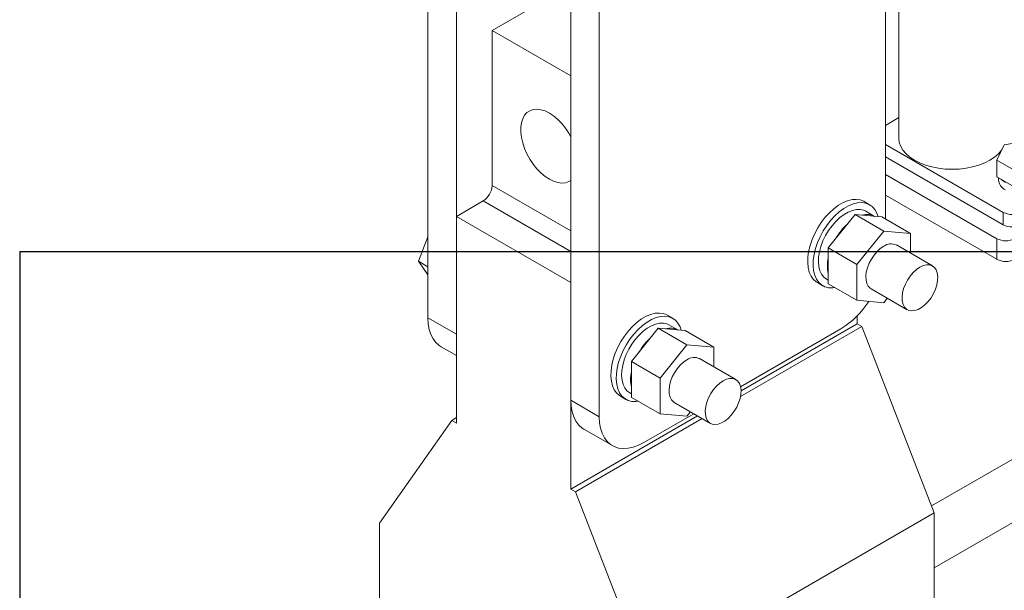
# Model space of a CAD drawing. Header units: millimetres. Extents: x 525 to 29324, y 175 to 20618.
# Tile 153 of 256: x 6672 to 7061, y 15181 to 15407. Entities that reach past the tile are written whole.
import ezdxf

# ---------------------------------------------------------------- set-up
doc = ezdxf.new("R2010")
doc.units = ezdxf.units.MM
doc.linetypes.add('SLD-Centrada-doble', pattern=[12.7, 6.35, -1.27, 1.27, -1.27, 1.27, -1.27])
doc.linetypes.add('SLD-Continua', pattern=[0])
doc.layers.add('COTAS', color=1, linetype='SLD-Continua')

msp = doc.modelspace()

# ---------------------------------------------------------------- linework, layer by layer
at = {"color": 7, "linetype": 'SLD-Continua', "lineweight": 18, "ltscale": 35}
for p, q in [((6833.15, 15607.46), (6833.15, 15289.01)), ((6844.38, 15600.98), (6844.38, 15282.53)), ((6889.63, 15574.86), (6889.63, 15256.41)), ((6900.86, 15568.38), (6900.86, 15249.93)), ((7013.99, 15328.03), (7013.99, 15447.83)), ((7019.28, 15447.61), (7019.28, 15359.87)), ((6889.63, 15420.52), (6858.52, 15402.56)), ((6858.52, 15402.56), (6889.63, 15384.6)), ((6858.52, 15341.32), (6858.52, 15402.56)), ((7019.28, 15368.11), (7013.99, 15365.06)), ((7013.99, 15357.54), (7060.51, 15330.68)), ((7060.89, 15357.41), (7058.05, 15351.29)), ((7071.48, 15359.05), (7060.89, 15357.41)), ((7013.99, 15352.64), (7060.51, 15325.78)), ((7058.05, 15351.29), (7065.81, 15346.81)), ((7058.05, 15344.76), (7058.05, 15351.29)), ((7013.99, 15345.7), (7058.04, 15320.27)), ((7058.05, 15344.76), (7065.81, 15340.28)), ((7058.64, 15344.42), (7058.64, 15343.54)), ((7013.99, 15337.53), (7058.04, 15312.11)), ((6844.38, 15329.07), (6854.98, 15335.2)), ((7007.69, 15333.71), (7005.56, 15334.94)), ((6844.38, 15247.42), (6844.38, 15329.07)), ((6889.63, 15302.95), (6844.38, 15329.07)), ((7001.97, 15329.79), (6991.37, 15316.6)), ((7013.29, 15323.26), (7001.97, 15329.79)), ((7012.58, 15328.84), (7001.97, 15329.79)), ((7009.67, 15329.1), (7006.19, 15331.11)), ((7023.89, 15322.31), (7012.58, 15328.84)), ((7013.29, 15323.26), (7002.68, 15310.07)), ((7023.89, 15322.31), (7013.29, 15323.26)), ((7023.89, 15314.54), (7023.89, 15322.31)), ((6829.39, 15311.33), (6833.15, 15321.03)), ((7032.6, 15309.51), (7018.29, 15317.78)), ((7002.68, 15310.07), (6991.37, 15316.6)), ((6991.37, 15316.6), (6991.37, 15302.45)), ((6833.15, 15309.16), (6829.39, 15311.33)), ((6833.15, 15305.98), (6829.39, 15311.33)), ((7002.68, 15310.07), (7002.68, 15295.92)), ((6889.63, 15302.95), (6889.63, 15221.3)), ((6987.07, 15302.89), (6989.19, 15301.67)), ((6990.69, 15304.27), (6991.37, 15303.88)), ((7002.68, 15295.92), (6991.37, 15302.45)), ((7008.29, 15300.46), (7022.6, 15292.19)), ((7002.68, 15295.92), (7013.29, 15294.98)), ((7013.29, 15294.98), (7014.71, 15296.75)), ((6929.9, 15288.81), (6927.78, 15290.03)), ((6931.89, 15284.2), (6928.4, 15286.21)), ((7002.77, 15286.61), (6956.89, 15260.13)), ((7002.77, 15289.75), (7002.77, 15286.61)), ((7002.77, 15286.61), (7004.61, 15285.55)), ((6924.19, 15284.89), (6913.58, 15271.7)), ((6935.5, 15278.36), (6924.19, 15284.89)), ((6934.8, 15283.94), (6924.19, 15284.89)), ((6946.11, 15277.41), (6934.8, 15283.94)), ((7004.61, 15285.55), (6956.67, 15257.87)), ((6956.71, 15261.76), (6996.31, 15284.62)), ((7004.61, 15285.55), (7033.17, 15211.9)), ((6838.33, 15277.57), (6844.38, 15274.08)), ((6935.5, 15278.36), (6924.9, 15265.16)), ((6946.11, 15277.41), (6935.5, 15278.36)), ((6946.11, 15269.64), (6946.11, 15277.41)), ((6924.9, 15265.16), (6913.58, 15271.7)), ((6913.58, 15271.7), (6913.58, 15257.55)), ((6954.82, 15264.61), (6940.5, 15272.88)), ((6924.9, 15265.16), (6924.9, 15251.02)), ((6912.91, 15259.36), (6913.58, 15258.97)), ((6909.28, 15257.99), (6911.41, 15256.77)), ((6924.9, 15251.02), (6913.58, 15257.55)), ((6930.5, 15255.56), (6944.82, 15247.29)), ((6935.5, 15250.07), (6936.93, 15251.85)), ((6813.97, 15207.82), (6842.54, 15248.48)), ((6844.38, 15249.54), (6842.54, 15248.48)), ((6842.54, 15248.48), (6844.38, 15247.42)), ((6939.74, 15250.22), (6889.63, 15221.3)), ((6941.58, 15249.16), (6891.47, 15220.23)), ((6918.53, 15239.72), (6938.24, 15251.09)), ((6924.9, 15251.02), (6935.5, 15250.07)), ((6894.81, 15244.96), (6906.03, 15238.48)), ((6889.63, 15221.3), (6891.47, 15220.23)), ((6891.47, 15220.23), (6920.04, 15146.58)), ((7033.17, 15211.9), (6920.04, 15146.58)), ((7033.17, 15211.9), (7033.17, 15113.91)), ((6813.97, 15109.83), (6813.97, 15207.82))]:
    msp.add_line(p, q, dxfattribs=at)
at = {"color": 8, "linetype": 'SLD-Centrada-doble', "lineweight": 18, "ltscale": 35}
for p, q in [((6858.52, 15341.32), (6889.63, 15323.36)), ((6889.63, 15315.2), (6854.98, 15335.2)), ((7060.51, 15325.78), (7060.51, 15330.68)), ((7058.04, 15312.11), (7058.04, 15320.27)), ((6833.15, 15289.01), (6844.38, 15282.53)), ((6889.63, 15256.41), (6900.86, 15249.93)), ((7099.48, 15253.52), (7032.11, 15214.63)), ((7099.48, 15253.52), (7032.11, 15214.63)), ((7099.48, 15253.52), (7032.11, 15214.63)), ((7099.48, 15253.52), (7032.11, 15214.63)), ((7099.48, 15253.52), (7032.11, 15214.63)), ((7100.46, 15229.04), (7033.17, 15190.19)), ((7100.46, 15229.04), (7033.17, 15190.19)), ((7100.46, 15229.04), (7033.17, 15190.19)), ((7100.46, 15229.04), (7033.17, 15190.19)), ((7100.46, 15229.04), (7033.17, 15190.19))]:
    msp.add_line(p, q, dxfattribs=at)
at = {"color": 7, "linetype": 'SLD-Continua', "lineweight": 18, "ltscale": 35, "flags": 128}
for points in [[(6881.14, 15343.77), (6879.46, 15344.89), (6877.81, 15346.28), (6876.24, 15347.9), (6874.77, 15349.72), (6873.45, 15351.7), (6872.3, 15353.8), (6871.35, 15355.96), (6870.61, 15358.14), (6870.11, 15360.3), (6869.86, 15362.37), (6869.86, 15364.33), (6870.11, 15366.11), (6870.61, 15367.69), (6871.35, 15369.03), (6872.3, 15370.09), (6873.45, 15370.86), (6874.77, 15371.31), (6876.24, 15371.44), (6877.81, 15371.25), (6879.46, 15370.73), (6881.14, 15369.9), (6882.83, 15368.78), (6884.48, 15367.4), (6886.05, 15365.77), (6887.52, 15363.95), (6888.84, 15361.97), (6889.63, 15360.58)], [(7019.28, 15359.87), (7019.46, 15358.28), (7020, 15356.72), (7020.88, 15355.21), (7022.1, 15353.78), (7023.64, 15352.46), (7025.45, 15351.26), (7027.53, 15350.21), (7029.82, 15349.33), (7032.29, 15348.63), (7034.9, 15348.11), (7037.61, 15347.8), (7040.36, 15347.7), (7043.11, 15347.8), (7045.82, 15348.11), (7048.43, 15348.63), (7050.9, 15349.33), (7053.19, 15350.21), (7055.27, 15351.26), (7057.09, 15352.46), (7058.62, 15353.78), (7059.84, 15355.21), (7059.93, 15355.34)], [(6889.63, 15343.3), (6888.84, 15342.82), (6887.52, 15342.36), (6886.05, 15342.23), (6884.48, 15342.43), (6882.83, 15342.95), (6881.14, 15343.77)], [(7059.72, 15343.8), (7060.21, 15343.3), (7061.36, 15342.44)], [(7005.56, 15334.94), (7005.4, 15335.03), (7004, 15335.57), (7002.46, 15335.8), (7000.79, 15335.69), (6999.03, 15335.26), (6997.23, 15334.51), (6995.4, 15333.46), (6993.6, 15332.12), (6991.84, 15330.53), (6990.17, 15328.71), (6988.63, 15326.7), (6987.23, 15324.54), (6986.01, 15322.26), (6984.99, 15319.93), (6984.19, 15317.57), (6983.62, 15315.24), (6983.31, 15312.98), (6983.24, 15310.84), (6983.43, 15308.85), (6983.87, 15307.06), (6984.56, 15305.51), (6985.47, 15304.21), (6986.59, 15303.2), (6987.07, 15302.89)], [(7011.05, 15328.98), (7010.57, 15330.35), (7009.77, 15331.78), (7008.74, 15332.94), (7007.52, 15333.8), (7006.13, 15334.35), (7004.58, 15334.57), (7002.91, 15334.47), (7001.16, 15334.04), (6999.35, 15333.29), (6997.52, 15332.23), (6995.72, 15330.9), (6993.96, 15329.3), (6992.29, 15327.48), (6990.75, 15325.47), (6989.35, 15323.31), (6988.13, 15321.04), (6987.11, 15318.7), (6986.31, 15316.35), (6985.74, 15314.02), (6985.43, 15311.76), (6985.36, 15309.62), (6985.55, 15307.63), (6986, 15305.84), (6986.68, 15304.28), (6987.59, 15302.98), (6988.71, 15301.97), (6990.03, 15301.26), (6991.5, 15300.88), (6993.12, 15300.82), (6994.02, 15300.92)], [(7006.19, 15331.11), (7005.36, 15331.5), (7004, 15331.81), (7002.5, 15331.79), (7000.91, 15331.45), (6999.27, 15330.79), (6997.6, 15329.83), (6995.96, 15328.59), (6994.37, 15327.1), (6992.88, 15325.39), (6991.51, 15323.5), (6990.3, 15321.48), (6989.29, 15319.37), (6988.48, 15317.23), (6987.9, 15315.09), (6987.56, 15313.02), (6987.48, 15311.05), (6987.65, 15309.23), (6988.06, 15307.61), (6988.72, 15306.22), (6989.6, 15305.1), (6990.68, 15304.27), (6990.69, 15304.27)], [(7013.29, 15317.28), (7011.95, 15316.36), (7010.66, 15315.18), (7009.46, 15313.78), (7008.41, 15312.21), (7007.53, 15310.53), (7006.85, 15308.8), (7006.41, 15307.08), (7006.22, 15305.43), (7006.29, 15303.92), (7006.6, 15302.59), (7007.16, 15301.5), (7007.94, 15300.69), (7008.29, 15300.46)], [(7027.6, 15309.02), (7026.27, 15308.1), (7024.98, 15306.92), (7023.78, 15305.51), (7022.72, 15303.94), (7021.84, 15302.26), (7021.17, 15300.53), (7020.73, 15298.81), (7020.54, 15297.16), (7020.61, 15295.65), (7020.92, 15294.32), (7021.48, 15293.23), (7022.26, 15292.42), (7023.23, 15291.91), (7024.36, 15291.72), (7025.61, 15291.87), (7026.93, 15292.34), (7028.28, 15293.11), (7029.6, 15294.17), (7030.84, 15295.46), (7031.98, 15296.96), (7032.95, 15298.59), (7033.73, 15300.3), (7034.29, 15302.04), (7034.6, 15303.73), (7034.67, 15305.32), (7034.48, 15306.74), (7034.04, 15307.96), (7033.36, 15308.91), (7032.48, 15309.58), (7031.43, 15309.93), (7030.23, 15309.95), (7028.94, 15309.64), (7027.6, 15309.02)], [(6927.78, 15290.03), (6927.62, 15290.12), (6926.22, 15290.67), (6924.67, 15290.9), (6923.01, 15290.79), (6921.25, 15290.36), (6919.45, 15289.61), (6917.62, 15288.55), (6915.81, 15287.22), (6914.06, 15285.62), (6912.39, 15283.8), (6910.84, 15281.79), (6909.45, 15279.63), (6908.22, 15277.36), (6907.2, 15275.03), (6906.4, 15272.67), (6905.84, 15270.34), (6905.52, 15268.08), (6905.46, 15265.94), (6905.65, 15263.95), (6906.09, 15262.16), (6906.78, 15260.6), (6907.69, 15259.3), (6908.81, 15258.29), (6909.28, 15257.99)], [(6838.33, 15277.57), (6837.6, 15278.04), (6836.28, 15279.22), (6835.17, 15280.69), (6834.3, 15282.44), (6833.66, 15284.42), (6833.28, 15286.63), (6833.15, 15289.01)], [(6933.27, 15284.08), (6932.78, 15285.45), (6931.98, 15286.88), (6930.96, 15288.04), (6929.74, 15288.9), (6928.34, 15289.45), (6926.8, 15289.67), (6925.13, 15289.57), (6923.37, 15289.13), (6921.57, 15288.38), (6919.74, 15287.33), (6917.93, 15285.99), (6916.18, 15284.4), (6914.51, 15282.58), (6912.97, 15280.57), (6911.57, 15278.41), (6910.35, 15276.14), (6909.33, 15273.8), (6908.53, 15271.44), (6907.96, 15269.11), (6907.64, 15266.86), (6907.58, 15264.71), (6907.77, 15262.73), (6908.21, 15260.94), (6908.9, 15259.38), (6909.81, 15258.08), (6910.93, 15257.07), (6912.25, 15256.36), (6913.72, 15255.98), (6915.33, 15255.92), (6916.24, 15256.02)], [(6928.4, 15286.21), (6927.58, 15286.6), (6926.21, 15286.9), (6924.72, 15286.89), (6923.13, 15286.55), (6921.49, 15285.89), (6919.82, 15284.93), (6918.18, 15283.69), (6916.59, 15282.19), (6915.1, 15280.49), (6913.73, 15278.6), (6912.52, 15276.58), (6911.5, 15274.47), (6910.7, 15272.33), (6910.12, 15270.19), (6909.78, 15268.11), (6909.7, 15266.15), (6909.87, 15264.33), (6910.28, 15262.71), (6910.94, 15261.32), (6911.82, 15260.2), (6912.9, 15259.37), (6912.91, 15259.36)], [(6935.5, 15272.38), (6934.17, 15271.46), (6932.88, 15270.28), (6931.68, 15268.88), (6930.62, 15267.31), (6929.74, 15265.63), (6929.07, 15263.89), (6928.63, 15262.17), (6928.44, 15260.53), (6928.5, 15259.01), (6928.82, 15257.69), (6929.38, 15256.6), (6930.16, 15255.78), (6930.5, 15255.56)], [(6949.82, 15264.11), (6948.48, 15263.19), (6947.19, 15262.01), (6946, 15260.61), (6944.94, 15259.04), (6944.06, 15257.36), (6943.39, 15255.63), (6942.95, 15253.91), (6942.76, 15252.26), (6942.82, 15250.75), (6943.14, 15249.42), (6943.7, 15248.33), (6944.48, 15247.52), (6945.45, 15247.01), (6946.58, 15246.82), (6947.83, 15246.96), (6949.15, 15247.43), (6950.49, 15248.21), (6951.81, 15249.26), (6953.06, 15250.56), (6954.19, 15252.05), (6955.17, 15253.69), (6955.95, 15255.4), (6956.5, 15257.14), (6956.82, 15258.83), (6956.89, 15260.42), (6956.69, 15261.84), (6956.25, 15263.05), (6955.58, 15264.01), (6954.7, 15264.68), (6953.65, 15265.03), (6952.45, 15265.05), (6951.16, 15264.74), (6949.82, 15264.11)], [(6894.81, 15244.96), (6894.08, 15245.44), (6892.76, 15246.62), (6891.66, 15248.09), (6890.78, 15249.83), (6890.14, 15251.82), (6889.76, 15254.02), (6889.63, 15256.41)], [(6900.86, 15249.93), (6900.98, 15247.54), (6901.37, 15245.34), (6902, 15243.35), (6902.88, 15241.61), (6903.98, 15240.14), (6905.3, 15238.96), (6906.81, 15238.08), (6908.49, 15237.53), (6910.32, 15237.31), (6912.26, 15237.43), (6914.3, 15237.87), (6916.4, 15238.64), (6918.53, 15239.72)]]:
    msp.add_lwpolyline(points, dxfattribs=at)
at = {"color": 7, "linetype": 'SLD-Continua', "lineweight": 18, "ltscale": 1225}
for centre, radius, start, end in [((6850.84, 15341.67), 7.68, 302.6055, 357.3945), ((7063.45, 15343.93), 4.82, 184.6107, 244.3873), ((7006.75, 15323.46), 6.35, 62.0962, 107.0685), ((7064.05, 15337.51), 7.69, 242.6097, 297.3903), ((7015.75, 15307.86), 24.78, 132.3433, 150.0676), ((7064.05, 15332.61), 7.69, 242.6097, 297.3903), ((7016.21, 15313.28), 4.95, 65.185, 126.1255), ((7061.57, 15327.1), 7.69, 242.6097, 297.3903), ((7005.33, 15309.53), 14.32, 167.135, 192.865), ((7061.57, 15318.93), 7.69, 242.6097, 297.3903), ((6978, 15314.31), 34.89, 301.6687, 327.3744), ((6928.97, 15278.56), 6.35, 62.0962, 107.0685), ((6937.97, 15262.96), 24.78, 132.3433, 150.0676), ((6938.42, 15268.38), 4.95, 65.185, 126.1255), ((6927.55, 15264.62), 14.32, 167.135, 192.865)]:
    msp.add_arc(centre, radius, start, end, dxfattribs=at)
at = {"layer": 'COTAS', "ltscale": 35}
for q in [(7716.62, 15315.17), (6671.79, 12937.28)]:
    msp.add_line((6671.79, 15315.17), q, dxfattribs=at)

doc.saveas('drawing.dxf')
